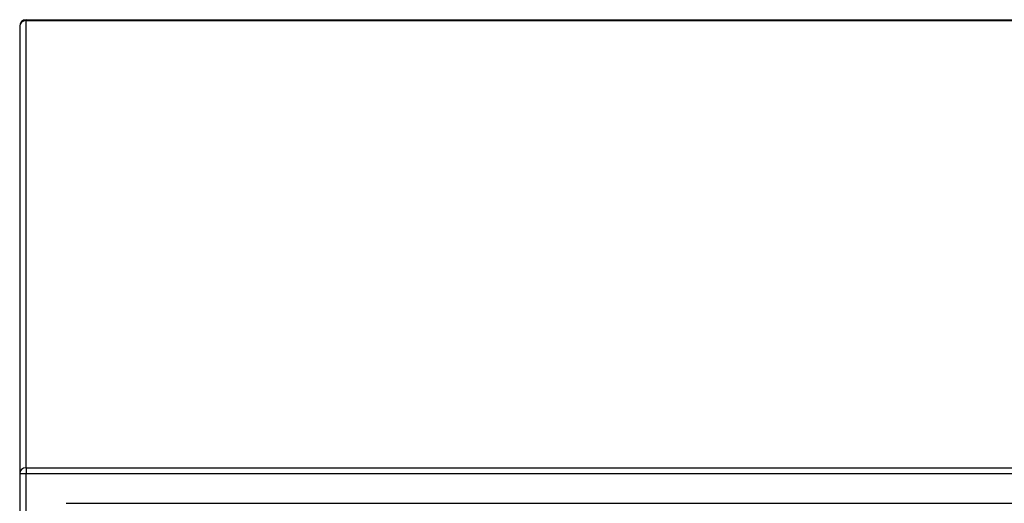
# Model space of a CAD drawing. Header units: inches. Extents: x 12 to 202, y 14 to 131.
# Tile 31 of 56: x 88 to 103, y 85 to 92. Entities that reach past the tile are written whole.
import ezdxf

# ---------------------------------------------------------------- set-up
doc = ezdxf.new("R2010")
doc.units = ezdxf.units.IN
doc.header["$MEASUREMENT"] = 0
doc.layers.add('Visible Edges(ANSI)', color=7, linetype='Continuous', lineweight=25)
doc.layers.add('Visible Tangent Edges(ANSI)', color=7, linetype='Continuous', lineweight=25)

msp = doc.modelspace()

# ---------------------------------------------------------------- linework, layer by layer
at = {"layer": 'Visible Edges(ANSI)'}
for p, q in [((87.824, 91.974), (87.824, 85.16)), ((87.923, 92.073), (117.725, 92.073)), ((87.824, 85.16), (87.824, 55.317)), ((88.533, 84.706), (117.116, 84.706))]:
    msp.add_line(p, q, dxfattribs=at)
msp.add_arc((87.923, 91.974), 0.099, 90, 180, dxfattribs=at)
at = {"layer": 'Visible Tangent Edges(ANSI)'}
for p, q in [((87.923, 92.073), (87.923, 92.06)), ((87.923, 85.246), (87.923, 92.06)), ((87.923, 92.06), (117.725, 92.06)), ((87.923, 85.246), (117.725, 85.246)), ((87.923, 85.246), (87.923, 85.16)), ((87.824, 85.16), (87.923, 85.16)), ((87.923, 55.317), (87.923, 85.16)), ((87.923, 85.16), (117.725, 85.16))]:
    msp.add_line(p, q, dxfattribs=at)
for centre in [(87.923, 91.974), (87.923, 85.16)]:
    msp.add_ellipse(centre, major_axis=(-0.099, 0), ratio=0.866025, start_param=4.712389, end_param=6.283185, dxfattribs=at)

doc.saveas('drawing.dxf')
